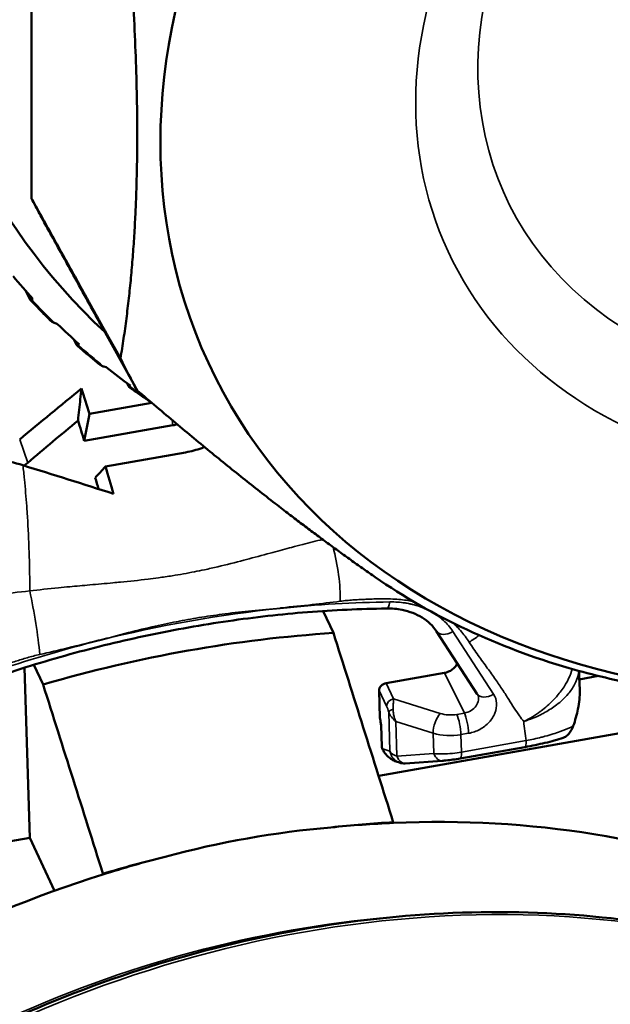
# Model space of a CAD drawing. Header units: millimetres. Extents: x 0 to 2239, y -60 to 841.
# Tile 100 of 165: x 1047.92 to 1051.89, y 195.93 to 202.54. Entities that reach past the tile are written whole.
import ezdxf

# ---------------------------------------------------------------- set-up
doc = ezdxf.new("R2010")
doc.units = ezdxf.units.MM
doc.layers.add('Sichtbar (ISO)', color=7, linetype='Continuous', lineweight=50)
doc.layers.add('Sichtbar schmal (ISO)', color=7, linetype='Continuous', lineweight=35)

msp = doc.modelspace()

# ---------------------------------------------------------------- linework, layer by layer
at = {"layer": 'Sichtbar (ISO)'}
for p, q in [((1048.0003, 204.9671), (1048.0003, 201.3421)), ((1047.9888, 200.6668), (1047.9611, 200.7225)), ((1048.0021, 200.6641), (1048.0075, 200.6699)), ((1048.1705, 200.5021), (1048.1548, 200.5069)), ((1048.6976, 200.0758), (1048.4612, 200.5029)), ((1048.3028, 200.3609), (1048.2863, 200.394)), ((1048.3145, 200.3582), (1048.3188, 200.364)), ((1048.5002, 200.211), (1048.4844, 200.2149)), ((1048.6503, 200.0833), (1048.64, 200.104)), ((1048.6605, 200.0804), (1048.6637, 200.0862)), ((1048.8079, 199.9703), (1048.3889, 199.8961)), ((1048.354, 199.7148), (1048.9497, 199.8204)), ((1048.4966, 199.5431), (1049.0346, 199.6384)), ((1049.9588, 198.5738), (1050.0285, 198.4265)), ((1050.7204, 198.4372), (1050.9939, 198.0164)), ((1047.9889, 197.0524), (1047.9528, 198.1934)), ((1048.077, 198.0806), (1048.0146, 198.2125)), ((1050.3818, 198.089), (1050.7743, 198.1585)), ((1051.6796, 198.1148), (1051.8085, 198.1377)), ((1050.3406, 197.8562), (1050.3348, 198.0398)), ((1052.4877, 197.8496), (1050.3319, 197.4676)), ((1050.3523, 197.6639), (1050.3479, 197.8047)), ((1050.3602, 197.6429), (1050.3549, 197.6536)), ((1051.3138, 197.661), (1050.8799, 197.5841)), ((1050.4716, 197.5562), (1050.4484, 197.564)), ((1050.7582, 197.5687), (1050.5104, 197.5513)), ((1050.4304, 197.1562), (1050.4306, 197.1517)), ((1047.9889, 197.0524), (1045.4417, 196.601)), ((1048.1541, 196.6965), (1047.9889, 197.0524)), ((1048.4789, 196.8104), (1048.479, 196.8059))]:
    msp.add_line(p, q, dxfattribs=at)
for centre, radius, start, end in [((1050.3773, 197.6646), 0.025, 181.81351, 206.12239), ((1050.5034, 197.651), 0.1, 251.45904, 274.03372)]:
    msp.add_arc(centre, radius, start, end, dxfattribs=at)
for centre, major_axis, ratio, start_param, end_param in [((1053.2896, 204.3472), (-5.711, -2.6505), 0.788675, 2.822009, 6.594584), ((1053.4517, 203.9979), (-5.501, -2.553), 0.788675, 0.023863, 0.0477), ((1046.1891, 204.2615), (-3.7632, 5.2046), 0.125077, 2.19942, 2.238347), ((1046.4975, 203.9441), (-4.1028, 4.9413), 0.174054, 2.187955, 2.226883), ((1053.9958, 202.8256), (-5.4178, -2.5144), 0.788675, 0.009719, 0.061268), ((1046.8405, 203.6548), (-4.4299, 4.6503), 0.221748, 2.173006, 2.211933), ((1047.7405, 194.2535), (1.7564, -9.8445), 0.1942, 2.146114, 2.167392), ((1047.5798, 194.2194), (-1.6596, 9.7456), 0.201825, 5.276719, 5.293819), ((1047.884, 198.4724), (-1.0464, 0.8354), 0.744021, 5.200809, 5.338906), ((1047.6993, 194.2462), (1.7339, -9.8485), 0.197762, 2.081643, 2.103479), ((1047.5939, 194.2295), (-1.6643, 9.7303), 0.200685, 5.237044, 5.246241), ((1049.2475, 192.1029), (-6.9297, -3.2161), 0.788675, 4.255472, 4.520802), ((813.2308, -1923.0664), (635.4434, -3611.0297), 0.197597, 2.163136, 2.163571), ((1050.7717, 198.2397), (0.0907, 0.042), 0.788731, 4.388992, 5.530658), ((826.2419, -1920.7607), (-644.1302, 3609.4903), 0.194159, 5.304258, 5.304692), ((1050.3831, 198.0484), (-0.0453, -0.021), 0.788675, 4.388097, 5.95897), ((1050.9049, 197.9712), (0.092, 0.0394), 0.800972, 0.044733, 0.044973), ((1051.2963, 197.7595), (0.0174, -0.0985), 0.195878, 0, 0.000077), ((1049.6173, 191.8458), (-5.8053, -2.6942), 0.788675, 3.779298, 4.229576), ((1050.0389, 191.2989), (4.8793, 3.7553), 0.917968, 0.960509, 1.148111), ((1049.6357, 191.2665), (6.4498, 2.9934), 0.788675, 1.103943, 1.16535), ((1049.6173, 191.8458), (-5.8053, -2.6942), 0.788675, 4.229576, 4.297904), ((1049.6357, 191.2665), (6.4498, 2.9934), 0.788675, 1.327736, 1.389145), ((1049.6173, 191.8458), (-5.8053, -2.6942), 0.788675, 4.478367, 4.546698), ((1049.6173, 191.8458), (-5.8053, -2.6942), 0.788675, 4.546698, 4.996976)]:
    msp.add_ellipse(centre, major_axis=major_axis, ratio=ratio, start_param=start_param, end_param=end_param, dxfattribs=at)
msp.add_ellipse((1054.1311, 202.534), major_axis=(4.9435, 2.2943), ratio=0.788675, dxfattribs=at)
for points, weights in [([(1048.5975, 203.7112), (1048.8141, 201.5684), (1048.5975, 200.2698)], [1.23096562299, 1.32029098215, 1.23096562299]), ([(1048.0003, 201.3421), (1048.3067, 200.7913), (1048.5975, 200.2698)], [1.00009573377, 1.0002702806, 1.00015667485]), ([(1048.4612, 200.5029), (1048.26, 200.8664), (1048.0529, 201.2409)], [1.00019287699, 1.00019367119, 1.00009121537]), ([(1048.7096, 200.0543), (1049.5948, 199.2952), (1050.3083, 198.8013)], [1.2314661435, 1.27927488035, 1.27927488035])]:
    msp.add_rational_spline(points, weights, degree=2, dxfattribs=at)
for points, knots in [([(1047.9888, 200.6668), (1047.9903, 200.6639), (1047.9922, 200.6618), (1047.9961, 200.6602), (1047.9987, 200.661), (1048.0013, 200.6632), (1048.0017, 200.6636), (1048.0021, 200.6641)], [-0.071182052, -0.071182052, -0.071182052, -0.071182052, -0.068033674, -0.068033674, -0.064108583, -0.064108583, -0.063368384, -0.063368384, -0.063368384, -0.063368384]), ([(1047.9914, 200.663), (1048.0004, 200.6532), (1048.0095, 200.6435), (1048.0278, 200.6242), (1048.037, 200.6145), (1048.0555, 200.5953), (1048.0648, 200.5857), (1048.0835, 200.5667), (1048.0929, 200.5572), (1048.1118, 200.5383), (1048.1213, 200.5289), (1048.1308, 200.5195)], [0.6012125, 0.6012125, 0.6012125, 0.6012125, 0.60875531, 0.60875531, 0.61629812, 0.61629812, 0.62384094, 0.62384094, 0.63138375, 0.63138375, 0.63892657, 0.63892657, 0.63892657, 0.63892657]), ([(1048.1548, 200.5069), (1048.1536, 200.5073), (1048.1524, 200.5076), (1048.1454, 200.5101), (1048.139, 200.5131), (1048.1333, 200.5172), (1048.132, 200.5183), (1048.1309, 200.5195)], [-0.007986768, -0.007986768, -0.007986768, -0.007986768, -0.00724657, -0.00724657, -0.003321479, -0.003321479, -0.002060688, -0.002060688, -0.002060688, -0.002060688]), ([(1048.3028, 200.3609), (1048.3042, 200.358), (1048.3061, 200.3559), (1048.3095, 200.3543), (1048.3118, 200.3551), (1048.3138, 200.3573), (1048.3142, 200.3577), (1048.3145, 200.3582)], [-0.071182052, -0.071182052, -0.071182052, -0.071182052, -0.068033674, -0.068033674, -0.064108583, -0.064108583, -0.063368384, -0.063368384, -0.063368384, -0.063368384]), ([(1048.3061, 200.3562), (1048.3163, 200.3472), (1048.3265, 200.3383), (1048.347, 200.3205), (1048.3573, 200.3117), (1048.3779, 200.2941), (1048.3883, 200.2853), (1048.4092, 200.2679), (1048.4197, 200.2592), (1048.4407, 200.242), (1048.4513, 200.2334), (1048.4619, 200.2248)], [0.68380011, 0.68380011, 0.68380011, 0.68380011, 0.69137906, 0.69137906, 0.69895801, 0.69895801, 0.70653696, 0.70653696, 0.71411591, 0.71411591, 0.72169487, 0.72169487, 0.72169487, 0.72169487]), ([(1048.4844, 200.2149), (1048.4832, 200.2152), (1048.482, 200.2155), (1048.4749, 200.2175), (1048.4685, 200.2202), (1048.4634, 200.2237), (1048.4626, 200.2242), (1048.4619, 200.2248)], [-0.007986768, -0.007986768, -0.007986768, -0.007986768, -0.00724657, -0.00724657, -0.003321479, -0.003321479, -0.002607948, -0.002607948, -0.002607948, -0.002607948]), ([(1048.312, 199.8518), (1048.3145, 199.8756), (1048.3171, 199.8994), (1048.3197, 199.9233), (1048.3223, 199.9472), (1048.3248, 199.971), (1048.3275, 199.9949), (1048.3301, 200.0188), (1048.3327, 200.0427), (1048.3353, 200.0666)], [0, 0, 0, 0, 0.3333333, 0.3333333, 0.3333333, 0.6666667, 0.6666667, 0.6666667, 0.9999994, 0.9999994, 0.9999994, 0.9999994]), ([(1048.6503, 200.0833), (1048.6518, 200.0804), (1048.6535, 200.0783), (1048.6566, 200.0766), (1048.6584, 200.0775), (1048.66, 200.0796), (1048.6602, 200.08), (1048.6605, 200.0804)], [-0.071182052, -0.071182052, -0.071182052, -0.071182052, -0.068033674, -0.068033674, -0.064108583, -0.064108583, -0.063368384, -0.063368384, -0.063368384, -0.063368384]), ([(1048.6543, 200.0779), (1048.6655, 200.0698), (1048.6767, 200.0618), (1048.6993, 200.0457), (1048.7106, 200.0377), (1048.7334, 200.0219), (1048.7448, 200.014), (1048.7677, 199.9983), (1048.7792, 199.9905), (1048.7947, 199.9801), (1048.7986, 199.9775), (1048.8025, 199.9749)], [0.7663701, 0.7663701, 0.7663701, 0.7663701, 0.77399178, 0.77399178, 0.78161345, 0.78161345, 0.78923513, 0.78923513, 0.79685681, 0.79685681, 0.79942707, 0.79942707, 0.79942707, 0.79942707]), ([(1050.3083, 198.8013), (1050.6914, 198.5361), (1051.1312, 198.3296), (1051.7718, 198.144), (1051.9359, 198.1052), (1052.7403, 197.9557), (1053.422, 197.9498), (1054.7957, 198.1636), (1055.478, 198.3819), (1056.2819, 198.7814), (1056.4452, 198.8708), (1057.0824, 199.2534), (1057.5198, 199.5943), (1057.9008, 199.9758)], [0.000001, 0.000001, 0.000001, 0.000001, 0.336889, 0.336889, 0.448865, 0.448865, 0.874126, 0.874126, 1.299358, 1.299358, 1.410685, 1.410685, 1.745596, 1.745596, 1.745596, 1.745596]), ([(1049.0346, 199.6384), (1049.0727, 199.6452), (1049.1089, 199.655), (1049.1435, 199.6676), (1049.1496, 199.6698), (1049.1556, 199.6722), (1049.1616, 199.6746)], [0, 0, 0, 0, 0.1666667, 0.1666667, 0.1666667, 0.1960898, 0.1960898, 0.1960898, 0.1960898]), ([(1050.3828, 198.5906), (1050.2076, 198.5883), (1050.0311, 198.5802), (1049.6768, 198.5521), (1049.4991, 198.5321), (1049.1433, 198.4807), (1048.9653, 198.4491), (1048.6102, 198.3746), (1048.433, 198.3316), (1048.0806, 198.2345), (1047.9054, 198.1803), (1047.7316, 198.1207)], [4.5197954, 4.5197954, 4.5197954, 4.5197954, 4.5968328, 4.5968328, 4.6738703, 4.6738703, 4.7509077, 4.7509077, 4.8279451, 4.8279451, 4.9049826, 4.9049826, 4.9049826, 4.9049826]), ([(1050.7204, 198.4372), (1050.6971, 198.4732), (1050.6641, 198.5051), (1050.5853, 198.5536), (1050.5392, 198.5714), (1050.4555, 198.5879), (1050.4196, 198.5911), (1050.3828, 198.5906)], [0, 0, 0, 0, 0.03732466, 0.03732466, 0.07237576, 0.07237576, 0.09590945, 0.09590945, 0.09590945, 0.09590945]), ([(1051.6827, 198.0587), (1051.6831, 198.0524), (1051.6833, 198.0461), (1051.684, 198.0005), (1051.6792, 197.9586), (1051.6629, 197.8787), (1051.6522, 197.8405), (1051.6391, 197.8026)], [0.03537528, 0.03537528, 0.03537528, 0.03537528, 0.0400429, 0.0400429, 0.06828983, 0.06828983, 0.09309471, 0.09309471, 0.09309471, 0.09309471]), ([(1050.3406, 197.8562), (1050.3416, 197.8503), (1050.3426, 197.8443), (1050.3435, 197.8383), (1050.3444, 197.8322), (1050.3453, 197.826), (1050.3462, 197.8198), (1050.3463, 197.8188), (1050.3465, 197.8177), (1050.3466, 197.8166), (1050.3474, 197.8114), (1050.3481, 197.8062), (1050.3488, 197.8009)], [0, 0, 0, 0, 0.3333333, 0.3333333, 0.3333333, 0.6666667, 0.6666667, 0.6666667, 0.7234198, 0.7234198, 0.7234198, 1, 1, 1, 1]), ([(1051.5712, 197.7224), (1051.5741, 197.7234), (1051.577, 197.7246), (1051.5879, 197.7301), (1051.5956, 197.7359), (1051.6105, 197.7506), (1051.6173, 197.7593), (1051.6298, 197.7795), (1051.6352, 197.791), (1051.6391, 197.8026)], [-0.02314162, -0.02314162, -0.02314162, -0.02314162, -0.02077457, -0.02077457, -0.01429647, -0.01429647, -0.00760848, -0.00760848, -0.000001, -0.000001, -0.000001, -0.000001]), ([(1051.5712, 197.7224), (1051.5535, 197.7163), (1051.5335, 197.7102), (1051.492, 197.6989), (1051.4709, 197.6936), (1051.4078, 197.6789), (1051.3615, 197.6695), (1051.3138, 197.661)], [0, 0, 0, 0, 0.01899898, 0.01899898, 0.0355712, 0.0355712, 0.06519376, 0.06519376, 0.06519376, 0.06519376]), ([(1050.4484, 197.564), (1050.4386, 197.5673), (1050.4296, 197.5716), (1050.4119, 197.5822), (1050.4034, 197.5887), (1050.3844, 197.6061), (1050.375, 197.6176), (1050.3648, 197.634), (1050.3624, 197.6384), (1050.3602, 197.6429)], [0, 0, 0, 0, 0.00667256, 0.00667256, 0.01459462, 0.01459462, 0.02670822, 0.02670822, 0.03107016, 0.03107016, 0.03107016, 0.03107016]), ([(1050.8799, 197.5841), (1050.8639, 197.5813), (1050.8472, 197.5787), (1050.8148, 197.5742), (1050.7989, 197.5724), (1050.775, 197.57), (1050.7664, 197.5693), (1050.7582, 197.5687)], [0, 0, 0, 0, 0.00991489, 0.00991489, 0.01978488, 0.01978488, 0.02570427, 0.02570427, 0.02570427, 0.02570427]), ([(1056.002, 193.8261), (1055.7673, 194.3317), (1055.4302, 194.7895), (1054.5847, 195.5645), (1054.076, 195.8811), (1052.937, 196.342), (1052.3062, 196.4853), (1050.9867, 196.5832), (1050.2981, 196.5373), (1048.9334, 196.2607), (1048.2575, 196.03), (1046.9871, 195.407), (1046.3928, 195.0149), (1045.3461, 194.1085), (1044.8938, 193.5944), (1044.1777, 192.4962), (1043.9138, 191.9123), (1043.6023, 190.7346), (1043.5542, 190.141), (1043.6673, 189.1092), (1043.7909, 188.6628), (1043.9833, 188.2482)], [3.465845, 3.465845, 3.465845, 3.465845, 3.782958, 3.782958, 4.101208, 4.101208, 4.421299, 4.421299, 4.74239, 4.74239, 5.063788, 5.063788, 5.385233, 5.385233, 5.706605, 5.706605, 6.02759, 6.02759, 6.347406, 6.347406, 6.607437, 6.607437, 6.607437, 6.607437])]:
    msp.add_open_spline(points, degree=3, knots=knots, dxfattribs=at)
for points in [[(1048.3353, 200.0666), (1048.1965, 199.954), (1048.058, 199.8403), (1047.9201, 199.7255)], [(1048.3889, 199.8961), (1048.3772, 199.8357), (1048.3656, 199.7753), (1048.354, 199.7148)], [(1048.312, 199.8518), (1048.199, 199.7583), (1048.0863, 199.664), (1047.974, 199.5688)], [(1048.9781, 199.8268), (1048.9688, 199.8242), (1048.9593, 199.8221), (1048.9497, 199.8204)], [(1047.974, 199.5688), (1047.9662, 199.5623), (1047.9584, 199.5557), (1047.9506, 199.5493)], [(1047.9419, 199.5519), (1048.1451, 199.4896), (1048.348, 199.4258), (1048.5506, 199.3604)], [(1048.428, 199.4684), (1048.4508, 199.4933), (1048.4737, 199.5182), (1048.4966, 199.5431)], [(1051.6772, 198.1719), (1051.6786, 198.1347), (1051.6804, 198.0971), (1051.6827, 198.0587)], [(1050.9953, 198.0139), (1050.9949, 198.0147), (1050.9944, 198.0156), (1050.9939, 198.0164)], [(1050.3479, 197.8047), (1050.3478, 197.8073), (1050.3476, 197.8099), (1050.3472, 197.8125)]]:
    msp.add_open_spline(points, degree=3, dxfattribs=at)
at = {"layer": 'Sichtbar schmal (ISO)'}
for p, q in [((1048.9497, 199.8204), (1048.9451, 199.8544)), ((1047.974, 199.5688), (1047.9201, 199.7255)), ((1051.1036, 198.0151), (1050.8302, 198.4359)), ((1050.7743, 198.1585), (1050.9079, 197.8892)), ((1050.3851, 197.9354), (1050.3348, 198.0398)), ((1050.4321, 197.9845), (1050.3818, 198.089)), ((1050.7446, 197.8864), (1050.4321, 197.9845)), ((1050.3989, 197.8958), (1050.4072, 197.6331)), ((1050.8566, 197.8801), (1050.9079, 197.8892)), ((1050.3488, 197.8009), (1050.3533, 197.6602)), ((1050.4472, 197.8328), (1050.4546, 197.5991)), ((1050.4472, 197.8328), (1050.698, 197.7541)), ((1050.7024, 197.6166), (1050.698, 197.7541)), ((1050.936, 197.753), (1050.8847, 197.7439)), ((1050.8847, 197.7439), (1050.8884, 197.6268)), ((1050.3533, 197.6602), (1050.3586, 197.6494)), ((1050.4072, 197.6331), (1050.3586, 197.6494)), ((1050.8884, 197.6268), (1051.3222, 197.7037)), ((1050.7024, 197.6166), (1050.4546, 197.5991))]:
    msp.add_line(p, q, dxfattribs=at)
msp.add_ellipse((1054.1311, 202.534), major_axis=(3.3335, 1.5471), ratio=0.788675, dxfattribs=at)
for centre, major_axis, ratio, start_param, end_param in [((1054.0594, 202.6886), (-2.8748, -1.3342), 0.788675, 5.323699, 10.384265), ((1053.2245, 204.4874), (-5.9392, -2.7564), 0.788675, 0.248393, 0.28995), ((1053.2245, 204.4874), (-5.9392, -2.7564), 0.788675, 0.331067, 0.372624), ((1053.2245, 204.4874), (5.9392, 2.7564), 0.788675, 3.555333, 3.579228), ((1049.932, 198.8673), (0.0768, -0.4108), 0.289798, 0.929982, 1.852301), ((1047.9808, 198.5215), (0.0692, -0.4123), 0.10024, 0.933677, 2.023514), ((1049.2494, 192.612), (-6.5824, -3.0549), 0.788675, 4.195543, 4.30143), ((1050.3815, 198.6906), (0.0013, -0.1), 0.303802, 6.283184, 7.258362), ((1049.2494, 192.612), (-6.5824, -3.0549), 0.788675, 4.30143, 4.47483), ((1050.8043, 198.4917), (-0.0839, -0.0545), 0.610953, 0, 1.483827), ((1049.2494, 192.612), (-6.5824, -3.0549), 0.788675, 4.47483, 4.58073), ((1050.4332, 197.9443), (-0.0451, -0.0217), 0.777651, 4.377299, 5.947874), ((1050.9049, 197.9712), (0.092, 0.0394), 0.800972, 4.412609, 6.327919), ((1051.0778, 198.0709), (-0.0839, -0.0545), 0.610953, 0, 1.483824), ((1050.3863, 197.8955), (-0.015, 0.0561), 0.211284, 4.660767, 5.443011), ((1050.447, 197.9048), (-0.0484, -0.0124), 0.300994, 5.011552, 6.064446), ((1050.496, 197.8847), (-0.0933, 0.0616), 0.631356, 0.67701, 1.462458), ((1050.7468, 197.806), (0.03, 0.0954), 0.403721, 0.706218, 2.267008), ((1050.8177, 197.9655), (-0.1499, -0.0041), 0.593727, 1.045205, 1.816687), ((1050.8588, 197.7997), (0.0174, -0.0985), 0.195873, 0.934424, 2.491261), ((1050.9101, 197.8088), (-0.0174, 0.0985), 0.195878, 4.076017, 5.632847), ((1050.3729, 197.8052), (-0.025, -0.0003), 0.603172, 0.011445, 0.268933), ((1051.3248, 197.7676), (0.0168, -0.1356), 0.085627, 4.208162, 5.192549), ((1050.8199, 197.885), (0.2499, 0.0073), 0.589361, 4.185836, 4.957287), ((1050.3773, 197.6646), (-0.025, -0.0008), 0.582772, 0, 0.257401), ((1050.3773, 197.6646), (-0.0224, -0.011), 0.785863, 5.942083, 6.283185), ((1050.3826, 197.6539), (-0.0224, -0.011), 0.785863, 5.942083, 6.283188), ((1050.4547, 197.6673), (-0.081, 0.0904), 0.758438, 1.138421, 2.213713), ((1051.2963, 197.7595), (0.0174, -0.0985), 0.195878, 0.000077, 0.934352), ((1050.5034, 197.651), (-0.0318, -0.0948), 0.971959, 5.207875, 6.283185), ((1050.5034, 197.651), (-0.0999, -0.0032), 0.582772, 0.257401, 1.0428), ((1050.5034, 197.651), (0.007, -0.0998), 0.597402, 5.217054, 6.283185), ((1050.7512, 197.6685), (0.007, -0.0998), 0.597402, 5.217057, 6.283192), ((1050.8625, 197.6826), (0.0174, -0.0985), 0.195878, 6.283185, 7.217596), ((1049.9926, 191.0371), (6.0094, 2.789), 0.788675, 0, 3.141593), ((1049.9023, 191.2318), (5.8053, 2.6942), 0.788675, 1.135747, 2.005845)]:
    msp.add_ellipse(centre, major_axis=major_axis, ratio=ratio, start_param=start_param, end_param=end_param, dxfattribs=at)
for points, knots in [([(1047.9877, 198.7081), (1047.9877, 198.7285), (1047.9876, 198.7489), (1047.9875, 198.7692), (1047.987, 198.8455), (1047.9854, 198.9212), (1047.9827, 198.9961), (1047.9826, 198.9986), (1047.9825, 199.0011), (1047.9824, 199.0036), (1047.9796, 199.0807), (1047.9756, 199.1571), (1047.9705, 199.2328), (1047.9695, 199.2478), (1047.9685, 199.2627), (1047.9674, 199.2776), (1047.9629, 199.3379), (1047.9578, 199.3978), (1047.9519, 199.4571), (1047.9488, 199.4889), (1047.9455, 199.5205), (1047.9419, 199.5519)], [0, 0, 0, 0, 0.07013, 0.07013, 0.07013, 0.333333, 0.333333, 0.333333, 0.342041, 0.342041, 0.342041, 0.613068, 0.613068, 0.613068, 0.666667, 0.666667, 0.666667, 0.883847, 0.883847, 0.883847, 1, 1, 1, 1]), ([(1047.9877, 198.7081), (1048.0501, 198.7161), (1048.1146, 198.7231), (1048.1812, 198.7297), (1048.2058, 198.7322), (1048.2308, 198.7345), (1048.256, 198.7369), (1048.3004, 198.741), (1048.3457, 198.745), (1048.3917, 198.749), (1048.4426, 198.7535), (1048.4944, 198.758), (1048.5469, 198.7629), (1048.5636, 198.7644), (1048.5803, 198.766), (1048.5972, 198.7676), (1048.6583, 198.7735), (1048.7201, 198.7799), (1048.7824, 198.7875), (1048.8055, 198.7904), (1048.8286, 198.7934), (1048.8518, 198.7966), (1048.8829, 198.8008), (1048.9141, 198.8055), (1048.9454, 198.8105), (1048.9952, 198.8184), (1049.045, 198.8273), (1049.0947, 198.8371), (1049.1168, 198.8415), (1049.1388, 198.846), (1049.1607, 198.8507), (1049.1908, 198.8571), (1049.2207, 198.8639), (1049.2504, 198.8709), (1049.3095, 198.8847), (1049.368, 198.8996), (1049.4257, 198.9148), (1049.4379, 198.918), (1049.4502, 198.9212), (1049.4623, 198.9244), (1049.5162, 198.9387), (1049.5693, 198.9531), (1049.6213, 198.9672), (1049.6641, 198.9788), (1049.7061, 198.9902), (1049.7471, 199.0011), (1049.7722, 199.0077), (1049.7969, 199.0142), (1049.8212, 199.0205), (1049.8671, 199.0324), (1049.9117, 199.0435), (1049.9553, 199.0539)], [0, 0, 0, 0, 0.1042991, 0.1042991, 0.1042991, 0.1428571, 0.1428571, 0.1428571, 0.2106866, 0.2106866, 0.2106866, 0.2857143, 0.2857143, 0.2857143, 0.3096007, 0.3096007, 0.3096007, 0.3963904, 0.3963904, 0.3963904, 0.4285714, 0.4285714, 0.4285714, 0.4717762, 0.4717762, 0.4717762, 0.5407653, 0.5407653, 0.5407653, 0.5714286, 0.5714286, 0.5714286, 0.6133493, 0.6133493, 0.6133493, 0.6965997, 0.6965997, 0.6965997, 0.7142857, 0.7142857, 0.7142857, 0.7925786, 0.7925786, 0.7925786, 0.8571429, 0.8571429, 0.8571429, 0.8965907, 0.8965907, 0.8965907, 0.9709752, 0.9709752, 0.9709752, 0.9709752]), ([(1046.7858, 198.0618), (1046.8455, 198.1217), (1046.9088, 198.1752), (1046.9759, 198.227), (1046.9868, 198.2355), (1046.9979, 198.2438), (1047.009, 198.2521), (1047.0661, 198.2946), (1047.1246, 198.3341), (1047.1713, 198.364), (1047.2272, 198.3998), (1047.2649, 198.423), (1047.3231, 198.4602), (1047.3577, 198.4823), (1047.3999, 198.5088), (1047.4446, 198.5347), (1047.4752, 198.5525), (1047.5069, 198.57), (1047.5379, 198.5858), (1047.6142, 198.6246), (1047.6863, 198.6535), (1047.7615, 198.6731), (1047.8368, 198.6926), (1047.9151, 198.7022), (1047.9877, 198.7081)], [0, 0, 0, 0, 0.166667, 0.166667, 0.166667, 0.193787, 0.193787, 0.193787, 0.333333, 0.333333, 0.333333, 0.5, 0.5, 0.5, 0.598976, 0.598976, 0.598976, 0.666667, 0.666667, 0.666667, 0.833333, 0.833333, 0.833333, 1, 1, 1, 1]), ([(1049.6704, 198.5932), (1049.6737, 198.5952), (1049.7451, 198.6022), (1049.8792, 198.6156), (1050.0105, 198.631), (1050.0733, 198.6395)], [0.0000313, 0.0000313, 0.0000313, 0.0000313, 0.0234183, 0.5332839, 1, 1, 1, 1]), ([(1050.0733, 198.6395), (1050.0877, 198.6414), (1050.1163, 198.6446), (1050.1579, 198.6479), (1050.1976, 198.6499), (1050.237, 198.652), (1050.2781, 198.6538), (1050.3231, 198.6553), (1050.3728, 198.6558), (1050.4259, 198.6545), (1050.4785, 198.6508), (1050.5254, 198.6448), (1050.5539, 198.6393), (1050.5664, 198.6365)], [0, 0, 0, 0, 0.0435388, 0.0860532, 0.1254898, 0.1633402, 0.203611, 0.2473387, 0.2954375, 0.3484711, 0.4013583, 0.4484859, 0.4866419, 0.4866419, 0.4866419, 0.4866419]), ([(1050.6764, 198.574), (1050.6698, 198.5775), (1050.6631, 198.5809), (1050.6563, 198.5841), (1050.6547, 198.5848), (1050.6531, 198.5856), (1050.6515, 198.5863), (1050.6369, 198.593), (1050.6219, 198.599), (1050.6064, 198.6043), (1050.5909, 198.6096), (1050.575, 198.6143), (1050.5589, 198.6182), (1050.552, 198.6199), (1050.5451, 198.6215), (1050.5381, 198.6229), (1050.5287, 198.6248), (1050.5191, 198.6265), (1050.5095, 198.628), (1050.4929, 198.6305), (1050.4761, 198.6324), (1050.4589, 198.6335), (1050.4421, 198.6346), (1050.4249, 198.6351), (1050.4074, 198.6349)], [0.4536522, 0.4536522, 0.4536522, 0.4536522, 0.5, 0.5, 0.5, 0.5109465, 0.5109465, 0.5109465, 0.6095228, 0.6095228, 0.6095228, 0.7081827, 0.7081827, 0.7081827, 0.75, 0.75, 0.75, 0.8067142, 0.8067142, 0.8067142, 0.9042672, 0.9042672, 0.9042672, 1, 1, 1, 1]), ([(1048.4566, 198.3781), (1048.5214, 198.394), (1048.5859, 198.4123), (1048.6506, 198.4289), (1048.7109, 198.4444), (1048.7714, 198.4586), (1048.8321, 198.4721), (1048.8858, 198.4841), (1048.9395, 198.4956), (1048.9933, 198.5061), (1049.0431, 198.5158), (1049.0929, 198.5245), (1049.1427, 198.5324), (1049.1953, 198.5407), (1049.2478, 198.5479), (1049.3003, 198.5547), (1049.36, 198.5625), (1049.4197, 198.5697), (1049.4792, 198.5755), (1049.543, 198.5817), (1049.6066, 198.5862), (1049.6704, 198.5932)], [0, 0, 0, 0, 0.160909, 0.160909, 0.160909, 0.310779, 0.310779, 0.310779, 0.443315, 0.443315, 0.443315, 0.565816, 0.565816, 0.565816, 0.695061, 0.695061, 0.695061, 0.842283, 0.842283, 0.842283, 1, 1, 1, 1]), ([(1050.8302, 198.4359), (1050.8209, 198.4502), (1050.8108, 198.4637), (1050.7998, 198.4765), (1050.7898, 198.4882), (1050.779, 198.4993), (1050.7675, 198.5099), (1050.7636, 198.5135), (1050.7596, 198.5171), (1050.7555, 198.5206), (1050.7481, 198.5269), (1050.7404, 198.533), (1050.7324, 198.5389), (1050.7201, 198.548), (1050.7071, 198.5565), (1050.6936, 198.5644), (1050.6913, 198.5658), (1050.6891, 198.567), (1050.6868, 198.5683)], [0, 0, 0, 0, 0.1120561, 0.1120561, 0.1120561, 0.2148277, 0.2148277, 0.2148277, 0.25, 0.25, 0.25, 0.3137067, 0.3137067, 0.3137067, 0.4124892, 0.4124892, 0.4124892, 0.428768, 0.428768, 0.428768, 0.428768]), ([(1050.8323, 198.4926), (1050.8377, 198.4876), (1050.8549, 198.4712), (1050.8822, 198.4421), (1050.9126, 198.4045), (1050.9308, 198.3783), (1050.9395, 198.3649)], [0.8096181, 0.8096181, 0.8096181, 0.8096181, 0.8343433, 0.8892852, 0.9446814, 1, 1, 1, 1]), ([(1048.0552, 198.2818), (1048.1186, 198.2958), (1048.2506, 198.327), (1048.3839, 198.3611), (1048.4543, 198.3792), (1048.4566, 198.3781)], [0, 0, 0, 0, 0.4722651, 0.9848559, 0.9999723, 0.9999723, 0.9999723, 0.9999723]), ([(1050.9395, 198.3649), (1050.9592, 198.3345), (1050.9798, 198.3046), (1051.001, 198.275), (1051.0209, 198.247), (1051.0413, 198.2192), (1051.0616, 198.1913), (1051.0803, 198.1658), (1051.0989, 198.1402), (1051.1171, 198.1144), (1051.1335, 198.091), (1051.1496, 198.0674), (1051.1651, 198.0436), (1051.1791, 198.0223), (1051.1926, 198.0008), (1051.2062, 197.9792), (1051.2183, 197.9601), (1051.2305, 197.941), (1051.2429, 197.922), (1051.2543, 197.9048), (1051.266, 197.8876), (1051.2779, 197.8707), (1051.2871, 197.8576), (1051.2966, 197.8445), (1051.3065, 197.8319)], [0, 0, 0, 0, 0.168392, 0.168392, 0.168392, 0.327573, 0.327573, 0.327573, 0.473859, 0.473859, 0.473859, 0.606058, 0.606058, 0.606058, 0.724413, 0.724413, 0.724413, 0.829753, 0.829753, 0.829753, 0.925849, 0.925849, 0.925849, 1, 1, 1, 1]), ([(1047.2161, 197.7051), (1047.2238, 197.7213), (1047.232, 197.7375), (1047.2407, 197.7536), (1047.2494, 197.7697), (1047.2587, 197.7857), (1047.2685, 197.8016), (1047.2782, 197.8173), (1047.2884, 197.8329), (1047.2992, 197.8484), (1047.3097, 197.8634), (1047.3206, 197.8782), (1047.3321, 197.8929), (1047.3433, 197.907), (1047.3549, 197.921), (1047.367, 197.9347), (1047.3787, 197.948), (1047.3908, 197.961), (1047.4033, 197.9738), (1047.4148, 197.9855), (1047.4267, 197.997), (1047.439, 198.0082), (1047.4498, 198.0182), (1047.4609, 198.0279), (1047.4722, 198.0374), (1047.4821, 198.0457), (1047.4922, 198.0539), (1047.5026, 198.0618), (1047.5122, 198.0691), (1047.5221, 198.0761), (1047.5323, 198.0829), (1047.5432, 198.0902), (1047.5544, 198.0973), (1047.5658, 198.104), (1047.5789, 198.1118), (1047.5922, 198.1192), (1047.6057, 198.1263), (1047.6211, 198.1344), (1047.6368, 198.1421), (1047.6526, 198.1493), (1047.6702, 198.1574), (1047.6881, 198.1651), (1047.7059, 198.1723), (1047.7239, 198.1796), (1047.7419, 198.1864), (1047.7599, 198.1929), (1047.7763, 198.1988), (1047.7926, 198.2045), (1047.8089, 198.2099), (1047.8237, 198.2148), (1047.8384, 198.2196), (1047.8531, 198.2242), (1047.8666, 198.2285), (1047.8801, 198.2327), (1047.8935, 198.2368), (1047.9061, 198.2406), (1047.9187, 198.2444), (1047.9312, 198.2482), (1047.9442, 198.2522), (1047.9571, 198.2561), (1047.9701, 198.2599), (1047.9841, 198.264), (1047.9981, 198.2678), (1048.0121, 198.2715), (1048.0264, 198.2752), (1048.0408, 198.2787), (1048.0552, 198.2818)], [0, 0, 0, 0, 0.055294, 0.055294, 0.055294, 0.110675, 0.110675, 0.110675, 0.16563, 0.16563, 0.16563, 0.219101, 0.219101, 0.219101, 0.270911, 0.270911, 0.270911, 0.320874, 0.320874, 0.320874, 0.3668, 0.3668, 0.3668, 0.407441, 0.407441, 0.407441, 0.442857, 0.442857, 0.442857, 0.475777, 0.475777, 0.475777, 0.51132, 0.51132, 0.51132, 0.552284, 0.552284, 0.552284, 0.599241, 0.599241, 0.599241, 0.651898, 0.651898, 0.651898, 0.704851, 0.704851, 0.704851, 0.752957, 0.752957, 0.752957, 0.796642, 0.796642, 0.796642, 0.836861, 0.836861, 0.836861, 0.874654, 0.874654, 0.874654, 0.914027, 0.914027, 0.914027, 0.956486, 0.956486, 0.956486, 1, 1, 1, 1]), ([(1051.6316, 198.1847), (1051.6303, 198.1796), (1051.6288, 198.1746), (1051.6272, 198.1696), (1051.6202, 198.1478), (1051.611, 198.1262), (1051.5993, 198.104), (1051.5942, 198.0943), (1051.5887, 198.0846), (1051.5826, 198.0748), (1051.568, 198.051), (1051.5504, 198.027), (1051.5307, 198.004), (1051.5244, 197.9967), (1051.518, 197.9896), (1051.5114, 197.9825), (1051.4882, 197.9578), (1051.4623, 197.9342), (1051.433, 197.9113), (1051.4279, 197.9072), (1051.4227, 197.9032), (1051.4173, 197.8993), (1051.3836, 197.8743), (1051.3458, 197.8509), (1051.3065, 197.8319)], [0.3622389, 0.3622389, 0.3622389, 0.3622389, 0.388009, 0.388009, 0.388009, 0.5, 0.5, 0.5, 0.5485508, 0.5485508, 0.5485508, 0.6666667, 0.6666667, 0.6666667, 0.7037909, 0.7037909, 0.7037909, 0.8333333, 0.8333333, 0.8333333, 0.8560565, 0.8560565, 0.8560565, 1, 1, 1, 1]), ([(1051.3065, 197.8319), (1051.3467, 197.8452), (1051.387, 197.8614), (1051.4244, 197.8803), (1051.4332, 197.8847), (1051.4419, 197.8893), (1051.4504, 197.894), (1051.4777, 197.9093), (1051.5031, 197.9258), (1051.5264, 197.9436), (1051.541, 197.9547), (1051.5548, 197.9663), (1051.5677, 197.9783), (1051.5813, 197.991), (1051.5939, 198.0041), (1051.6054, 198.0177), (1051.6222, 198.0377), (1051.6365, 198.0586), (1051.6478, 198.08), (1051.6509, 198.0858), (1051.6538, 198.0917), (1051.6564, 198.0977), (1051.6673, 198.1224), (1051.674, 198.1477), (1051.6759, 198.1722)], [0.0000685, 0.0000685, 0.0000685, 0.0000685, 0.1618651, 0.1618651, 0.1618651, 0.2, 0.2, 0.2, 0.323041, 0.323041, 0.323041, 0.4, 0.4, 0.4, 0.4809097, 0.4809097, 0.4809097, 0.6, 0.6, 0.6, 0.6326279, 0.6326279, 0.6326279, 0.7686688, 0.7686688, 0.7686688, 0.7686688]), ([(1050.4321, 197.9845), (1050.4318, 197.9807), (1050.4315, 197.9766), (1050.4312, 197.9723), (1050.4311, 197.9697), (1050.4309, 197.967), (1050.4308, 197.9643), (1050.4307, 197.9623), (1050.4306, 197.9602), (1050.4305, 197.9582), (1050.4303, 197.9536), (1050.4301, 197.9488), (1050.4299, 197.9439), (1050.4299, 197.943), (1050.4299, 197.9422), (1050.4298, 197.9414), (1050.4297, 197.9376), (1050.4296, 197.9338), (1050.4295, 197.9298), (1050.4293, 197.925), (1050.4292, 197.9201), (1050.4291, 197.915)], [0.0000021, 0.0000021, 0.0000021, 0.0000021, 0.2086031, 0.2086031, 0.2086031, 0.3333333, 0.3333333, 0.3333333, 0.4264579, 0.4264579, 0.4264579, 0.6325131, 0.6325131, 0.6325131, 0.6666667, 0.6666667, 0.6666667, 0.8180621, 0.8180621, 0.8180621, 1, 1, 1, 1]), ([(1050.936, 197.753), (1050.9633, 197.7579), (1051.0131, 197.7758), (1051.0774, 197.8251), (1051.1178, 197.8882), (1051.1286, 197.9564), (1051.1159, 197.9963), (1051.1036, 198.0151)], [0.000004, 0.000004, 0.000004, 0.000004, 0.2, 0.4, 0.6, 0.8, 0.999996, 0.999996, 0.999996, 0.999996]), ([(1050.4291, 197.915), (1050.429, 197.911), (1050.4291, 197.9069), (1050.4293, 197.9027), (1050.4296, 197.8987), (1050.4299, 197.8946), (1050.4304, 197.8905), (1050.4305, 197.8895), (1050.4307, 197.8886), (1050.4308, 197.8877), (1050.4312, 197.8845), (1050.4317, 197.8814), (1050.4323, 197.8783), (1050.4331, 197.8743), (1050.434, 197.8703), (1050.435, 197.8663), (1050.4356, 197.8642), (1050.4362, 197.862), (1050.4368, 197.8598), (1050.4373, 197.8581), (1050.4379, 197.8564), (1050.4384, 197.8547), (1050.4396, 197.8509), (1050.441, 197.8472), (1050.4425, 197.8435), (1050.4439, 197.8399), (1050.4455, 197.8363), (1050.4472, 197.8328)], [0, 0, 0, 0, 0.15167, 0.15167, 0.15167, 0.300065, 0.300065, 0.300065, 0.333333, 0.333333, 0.333333, 0.44554, 0.44554, 0.44554, 0.588143, 0.588143, 0.588143, 0.666667, 0.666667, 0.666667, 0.727849, 0.727849, 0.727849, 0.86493, 0.86493, 0.86493, 1, 1, 1, 1]), ([(1051.3222, 197.7037), (1051.3577, 197.7108), (1051.3921, 197.7184), (1051.4234, 197.7262), (1051.432, 197.7284), (1051.4405, 197.7306), (1051.4486, 197.7328), (1051.4683, 197.7381), (1051.4865, 197.7433), (1051.504, 197.7488), (1051.5198, 197.7537), (1051.5351, 197.7587), (1051.5504, 197.7642), (1051.5587, 197.7671), (1051.5669, 197.7702), (1051.575, 197.7733), (1051.5984, 197.7825), (1051.6205, 197.7925), (1051.6391, 197.8026)], [0, 0, 0, 0, 0.2608843, 0.2608843, 0.2608843, 0.3333333, 0.3333333, 0.3333333, 0.5085292, 0.5085292, 0.5085292, 0.6666667, 0.6666667, 0.6666667, 0.7524466, 0.7524466, 0.7524466, 1, 1, 1, 1]), ([(1050.7024, 197.6166), (1050.7213, 197.615), (1050.7416, 197.6144), (1050.7621, 197.6147), (1050.7629, 197.6147), (1050.7638, 197.6148), (1050.7646, 197.6148), (1050.7843, 197.6151), (1050.8044, 197.6163), (1050.8248, 197.6182), (1050.8256, 197.6183), (1050.8265, 197.6184), (1050.8274, 197.6185), (1050.8477, 197.6205), (1050.8683, 197.6233), (1050.8884, 197.6268)], [0.0000001, 0.0000001, 0.0000001, 0.0000001, 0.3333333, 0.3333333, 0.3333333, 0.3466309, 0.3466309, 0.3466309, 0.6666667, 0.6666667, 0.6666667, 0.6804155, 0.6804155, 0.6804155, 0.9999998, 0.9999998, 0.9999998, 0.9999998])]:
    msp.add_open_spline(points, degree=3, knots=knots, dxfattribs=at)
msp.add_open_spline([(1051.0067, 198.4106), (1050.9847, 198.3932), (1050.962, 198.3779), (1050.9395, 198.3649)], degree=3, dxfattribs=at)

doc.saveas('drawing.dxf')
